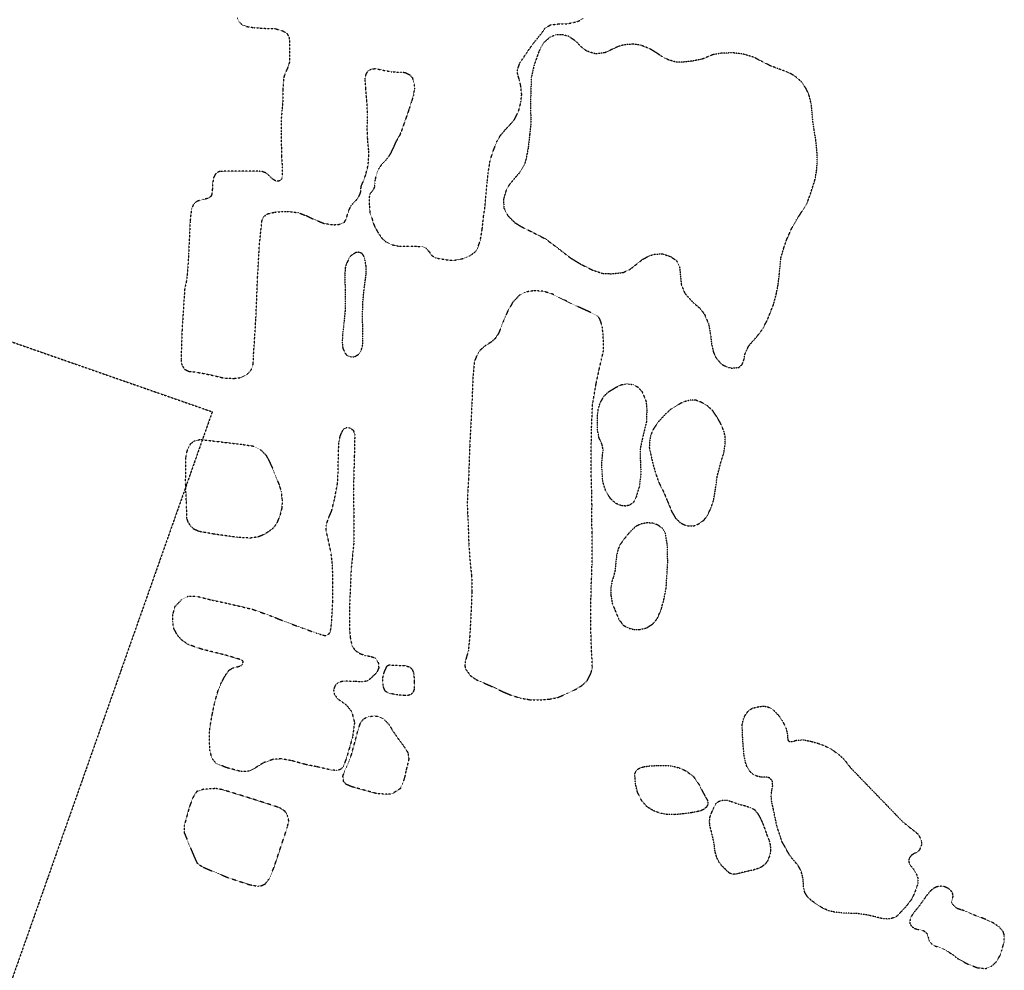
# Model space of a CAD drawing. Extents: x 386669 to 390179, y 98127 to 99995.
# Tile 4 of 9: x 387816 to 388351, y 99091 to 99607. Entities that reach past the tile are written whole.
import ezdxf

# ---------------------------------------------------------------- set-up
doc = ezdxf.new("R2010")
doc.units = 0
doc.header["$LTSCALE"] = 0.005
doc.header["$MEASUREMENT"] = 0
doc.linetypes.add('DGN Style 5', pattern=[20, 10, -10])
doc.linetypes.add('DGN Style 7', pattern=[57.5, 25, -10, 12.5, -10])
doc.layers.add('E_DTM_Building', color=3, linetype='DGN Style 5', lineweight=25)
doc.layers.add('E_DTM_ObscureArea', color=1, linetype='DGN Style 7', lineweight=25)

msp = doc.modelspace()

# ---------------------------------------------------------------- linework, layer by layer
at = {"layer": 'E_DTM_Building'}
for points in [[(387934.16, 99608.52, 1608.44), (387935.2, 99606.3, 1608.37), (387936.9, 99604.62, 1608.25), (387939.54, 99603.72, 1608.09), (387943.4, 99603.13, 1607.99), (387948.79, 99602.78, 1607.91), (387954.75, 99602.58, 1607.85), (387958.98, 99601.33, 1607.81), (387961.07, 99600.05, 1607.78), (387962.25, 99598.17, 1607.77), (387962.52, 99596.16, 1607.69), (387962.46, 99584.15, 1607.67), (387961.74, 99581.78, 1607.7), (387960.66, 99579.34, 1607.72), (387959.6, 99576.73, 1607.64), (387959.36, 99575.74, 1607.65), (387959.1, 99573.04, 1608.49), (387958.98, 99569.33, 1608.49), (387958.97, 99563.71, 1608.49), (387958.46, 99558.25, 1608.44), (387957.97, 99552.64, 1608.42), (387957.94, 99546.58, 1608.34), (387958.23, 99533.48, 1608.25), (387958.58, 99527.45, 1608.09), (387958.63, 99522.31, 1608.12), (387958.27, 99520.89, 1608.09), (387957.48, 99520.02, 1608.07), (387956.54, 99519.72, 1608.07), (387955.2, 99519.72, 1608.07), (387953.39, 99520.85, 1608.07), (387951.89, 99522.23, 1608.07), (387950.65, 99523.57, 1608.07), (387949.3, 99524.32, 1608.09), (387947.8, 99524.89, 1608.12), (387946.13, 99525.07, 1608.12), (387924.64, 99525.04, 1607.88), (387922.39, 99523.83, 1607.85), (387921.25, 99521.43, 1607.83), (387920.76, 99518.28, 1607.78), (387920.62, 99515.54, 1607.69), (387920.39, 99513.16, 1607.59), (387920.2, 99512.18, 1607.53), (387919.88, 99511.51, 1607.73), (387918.88, 99510.73, 1607.81), (387917.58, 99510.14, 1607.77), (387915.53, 99509.75, 1607.73), (387912.18, 99508.72, 1607.62), (387910.29, 99506.96, 1607.48), (387909.37, 99504.57, 1607.35), (387908.9, 99501.8, 1607.21), (387908.67, 99499.43, 1607.3), (387908.49, 99497.75, 1608.12), (387907.67, 99480.1, 1607.94), (387907.25, 99472.3, 1607.94), (387906.73, 99467.1, 1607.98), (387906.13, 99463.3, 1608.01), (387905.81, 99462.35, 1607.97), (387905.55, 99460.99, 1607.31), (387904.13, 99438.89, 1607.16), (387903.59, 99422.98, 1607.09), (387904.01, 99419.74, 1606.99), (387905.49, 99417.46, 1606.9), (387907.8, 99416.36, 1606.9), (387911.73, 99415.96, 1606.89), (387919.79, 99414.38, 1606.93), (387927.15, 99412.64, 1606.82), (387932.46, 99412.51, 1606.72), (387936.26, 99412.97, 1606.67), (387939.31, 99414.47, 1606.6), (387941.74, 99417.03, 1606.6), (387942.85, 99420.4, 1606.65), (387942.95, 99424.45, 1606.72), (387943.59, 99434.02, 1606.9), (387944.3, 99445.04, 1606.96), (387945.18, 99466.76, 1606.99), (387946.16, 99484.3, 1607.12), (387947.48, 99497.83, 1607.18), (387948.25, 99500.1, 1607.18), (387950.6, 99501.93, 1607.12), (387954.8, 99502.91, 1606.83), (387958.43, 99503.17, 1606.9), (387961.31, 99503.26, 1606.89), (387967.23, 99502.6, 1606.83), (387971.65, 99500.96, 1606.65), (387975.36, 99499.15, 1606.46), (387981.28, 99496.76, 1606.32), (387986.45, 99495.99, 1606.2), (387990, 99496.29, 1606.18), (387992.24, 99497.14, 1606.09), (387993.54, 99499.35, 1605.89), (387993.99, 99501.29, 1605.4), (387994.85, 99503.83, 1604.52), (387995.89, 99506.18, 1603.63), (387997.39, 99507.96, 1602.94), (387999.03, 99509.58, 1602.35), (388000.74, 99512.28, 1601.66), (388001.26, 99513.93, 1601.44), (388001.48, 99516.67, 1601.33), (388001.85, 99517.77, 1600.65), (388002.61, 99519.44, 1600.51), (388004.06, 99523.28, 1600.43), (388005.31, 99528.53, 1600.44), (388005.67, 99533.1, 1600.4), (388005.65, 99536.35, 1600.39), (388005.3, 99539.54, 1600.33), (388005.13, 99541.58, 1600.66), (388005.01, 99543.47, 1601.26), (388004.91, 99545.23, 1601.65), (388004.75, 99549.05, 1601.83), (388005, 99552.54, 1602.01), (388004.91, 99556.03, 1602.24), (388004.81, 99560.64, 1602.51), (388004.57, 99563.59, 1602.56), (388004.33, 99565.96, 1602.99), (388003.99, 99570.47, 1603.86), (388003.66, 99575.39, 1605.03), (388004.16, 99577.74, 1605.48), (388005.14, 99579.43, 1605.63), (388006.86, 99580.52, 1605.79), (388009.21, 99580.92, 1605.82), (388012.7, 99580.14, 1605.66), (388018.1, 99579.15, 1605.54), (388021.5, 99578.98, 1605.57), (388023.35, 99579.01, 1605.63), (388025.27, 99578.76, 1605.67), (388027.75, 99577.61, 1605.63), (388029.29, 99576.01, 1605.48), (388030.34, 99572.84, 1605.3), (388030.45, 99569.96, 1605.08), (388029.89, 99566.33, 1604.76), (388028.86, 99562.94, 1604.34), (388027.64, 99559.21, 1603.93), (388026.82, 99556.71, 1603.38), (388026.22, 99555.01, 1603.11), (388025.29, 99552.34, 1602.94), (388024.39, 99549.83, 1602.84), (388023.36, 99546.9, 1602.6), (388022.61, 99545.03, 1602.13), (388021.57, 99543.13, 1601.69), (388020.35, 99541, 1600.99), (388019.23, 99538.52, 1600.83), (388017.48, 99534.83, 1600.71), (388016.15, 99532.57, 1600.58), (388014.34, 99530.53, 1600.46), (388012.63, 99528.82, 1600.38), (388011.2, 99526.68, 1600.42), (388010.34, 99524.67, 1600.3), (388009.6, 99522.63, 1600.19), (388009.05, 99520.4, 1599.98), (388008.87, 99518.53, 1599.9), (388008.84, 99517, 1599.8), (388008.68, 99516.41, 1601.49), (388008.23, 99515.38, 1601.49), (388007.87, 99514.69, 1601.47), (388006.97, 99513.67, 1601.5), (388006.41, 99512.92, 1601.55), (388006.04, 99511.94, 1601.65), (388005.86, 99510.73, 1601.85), (388005.95, 99506.7, 1603.22), (388006.16, 99504.16, 1604.27), (388006.27, 99502.4, 1605.4), (388006.79, 99501.08, 1606.06), (388007.42, 99499.4, 1606.28), (388008.09, 99496.82, 1606.27), (388009.01, 99494.75, 1606.15), (388010.95, 99491.29, 1605.8), (388012.86, 99488.6, 1605.43), (388014.91, 99486.76, 1605.22), (388017.59, 99485.33, 1605.14), (388021.75, 99484.36, 1605.14), (388028.1, 99484.31, 1605.06), (388034.41, 99484.26, 1605.05), (388036.63, 99483.38, 1604.98), (388038.58, 99481.23, 1605.05), (388039.85, 99479.36, 1604.98), (388041.92, 99477.98, 1604.94), (388042.02, 99477.98, 1605.44), (388048.51, 99476.87, 1605.59), (388051.45, 99476.67, 1605.69), (388054.15, 99477.01, 1605.84), (388058.02, 99477.96, 1605.95), (388060.45, 99479.03, 1605.9), (388063.71, 99481.48, 1605.9), (388064.86, 99483.43, 1605.88), (388066.26, 99487.39, 1605.72), (388067.31, 99493.61, 1605.5), (388067.97, 99499.93, 1605.3), (388068.74, 99505.07, 1605.05), (388070, 99519.11, 1604.66), (388070.59, 99524.31, 1604.36), (388071.58, 99530.66, 1604.03), (388073.21, 99535.82, 1603.93), (388075.2, 99541.1, 1603.9), (388077.26, 99544.61, 1603.91), (388080.41, 99548.3, 1603.76), (388084.73, 99552.9, 1603.55), (388087.06, 99557.55, 1603.71), (388088.36, 99562.69, 1603.67), (388088.8, 99566.81, 1603.63), (388088.28, 99571.5, 1603.6), (388087.63, 99574.38, 1603.61)], [(388087.63, 99574.38, 1603.61), (388086.61, 99577.67, 1603.58), (388086.44, 99580.17, 1603.56), (388087.74, 99583.87, 1603.59), (388091.53, 99589.47, 1603.83), (388094.79, 99594.14, 1603.78), (388099.32, 99599.77, 1603.87), (388101.54, 99602.86, 1603.81), (388104.3, 99604.58, 1603.89), (388108.82, 99605.2, 1603.91), (388113.82, 99605.31, 1603.96), (388119.17, 99606.44, 1604.05), (388122.36, 99608.25, 1604.07)], [(388061.66, 99397.72, 1607.2), (388060.53, 99376.24, 1607.25), (388059.88, 99357.51, 1607.36), (388059.42, 99350.59, 1607.47), (388059.15, 99343.56, 1607.41), (388059.65, 99334.12, 1607.45), (388060.04, 99321.62, 1607.31), (388060.73, 99312.85, 1607.33), (388061.48, 99305.37, 1607.24), (388061.76, 99300.57, 1607.26), (388061.71, 99296.7, 1607.25), (388061.28, 99286.52, 1607.34), (388060.58, 99272.78, 1607.26), (388059.79, 99264.51, 1607.22), (388058.79, 99261.17, 1607.15), (388058.1, 99258.6, 1607.01), (388057.9, 99256.48, 1606.82), (388058.08, 99254.84, 1606.77), (388061.01, 99250.84, 1606.71), (388064.11, 99248.75, 1606.67), (388068.22, 99246.95, 1606.59), (388072.84, 99244.95, 1606.49), (388076.92, 99242.98, 1606.34), (388079.62, 99241.72, 1606.13), (388083.34, 99240.22, 1605.9), (388088.2, 99238.73, 1605.8), (388093.22, 99237.87, 1605.79), (388099.04, 99237.74, 1605.84), (388103.91, 99238.19, 1605.87), (388108.29, 99239.01, 1605.87), (388113.43, 99241.21, 1605.94), (388117.91, 99243.36, 1605.95), (388121.71, 99245.7, 1606), (388124.49, 99248.37, 1606.05), (388126.47, 99252.28, 1606.16), (388127.21, 99255.31, 1606.27), (388126.97, 99261.1, 1606.51), (388126.7, 99265.86, 1606.71), (388126.54, 99271.25, 1606.92), (388126.34, 99277, 1606.94), (388126.28, 99285.57, 1606.96), (388126.45, 99292.96, 1606.96), (388126.53, 99299.44, 1606.99), (388126.84, 99304.54, 1606.97), (388127.02, 99311.23, 1606.99), (388127.08, 99328.76, 1607.03), (388126.87, 99335.66, 1606.99), (388127.01, 99343.38, 1606.9), (388126.9, 99350.63, 1606.78), (388126.58, 99359.38, 1606.83), (388126.58, 99374.18, 1606.82), (388126.76, 99384.83, 1606.81), (388127.26, 99398.02, 1606.77), (388129.2, 99409.35, 1606.59), (388130.85, 99417.16, 1606.42), (388132.19, 99422.84, 1606.35), (388133.21, 99427.37, 1606.31), (388133.29, 99431.38, 1606.28), (388133.07, 99436.02, 1606.23), (388132.63, 99440.23, 1606.23), (388131.78, 99443.49, 1606.31), (388130.93, 99445.32, 1606.39), (388130.01, 99446.44, 1606.38), (388126.31, 99448.31, 1606.38), (388118.81, 99451.72, 1606.59), (388112.06, 99454.99, 1606.74), (388105.09, 99458.49, 1606.74), (388100.27, 99459.9, 1606.77), (388095.43, 99460.11, 1606.77), (388090.67, 99459.39, 1606.78), (388087.52, 99457.68, 1606.83), (388083.92, 99453.83, 1606.8), (388081.15, 99448.98, 1606.88), (388078.98, 99443.9, 1606.9), (388076.22, 99436.99, 1606.94), (388074.28, 99434.06, 1606.94), (388071.94, 99432.05, 1606.97), (388069.35, 99430.52, 1607.08), (388066.84, 99428.45, 1607.15), (388065.82, 99427.3, 1607.19), (388064.06, 99424.18, 1607.18), (388063.01, 99421.54, 1607.13), (388062.66, 99417.76, 1607.09), (388062.24, 99412.98, 1607.09), (388061.66, 99397.72, 1607.2)], [(387971.44, 99202.6, 1609.7), (387963.68, 99204.72, 1609.91), (387958.24, 99205.7, 1610.06), (387953.84, 99205.5, 1610.13), (387948.48, 99203.61, 1610.18), (387943.89, 99200.75, 1610.18), (387940.41, 99199.02, 1610.21), (387936.31, 99198.8, 1610.23), (387928.26, 99200.93, 1610.31), (387922.66, 99203.22, 1610.31), (387920.41, 99206, 1610.28), (387919.33, 99210.11, 1610.28), (387919.12, 99214.1, 1610.19), (387919.12, 99220.9, 1610.18), (387919.43, 99223.6, 1610.21), (387920.5, 99229.63, 1610.25), (387921.91, 99236.42, 1610.27), (387923.85, 99243.18, 1610.36), (387925.54, 99247.15, 1610.38), (387927.61, 99250.96, 1610.34), (387929.64, 99253.89, 1610.39), (387931.8, 99255.14, 1610.36), (387934.5, 99255.82, 1610.34), (387936.15, 99256.33, 1610.34), (387936.99, 99257.14, 1610.34), (387937.37, 99258.49, 1610.34), (387936.89, 99259.36, 1610.33), (387928.43, 99261.91, 1610.32), (387914.87, 99265.31, 1610.11), (387907.61, 99267.79, 1609.99), (387903.72, 99270.47, 1609.9), (387901.53, 99273.05, 1609.77), (387899.72, 99276.45, 1609.7), (387899.47, 99277.41, 1609.67), (387899.11, 99280.27, 1609.47), (387899.11, 99284.14, 1609.26), (387900.39, 99288.58, 1609.16), (387903.99, 99292.34, 1608.95), (387907.39, 99294.11, 1608.93), (387911.75, 99294.19, 1608.97), (387920.55, 99291.96, 1609.04), (387929.41, 99290.1, 1609.15), (387942.65, 99286.96, 1609.24), (387952.9, 99283.25, 1609.31), (387961.56, 99279.77, 1609.43), (387969.89, 99276.71, 1609.63), (387977.33, 99274.04, 1609.74), (387979.71, 99273.25, 1609.74), (387980.85, 99272.93, 1609.81), (387981.81, 99272.76, 1609.9), (387982.99, 99272.95, 1609.97), (387984.04, 99273.69, 1609.94), (387984.83, 99275.08, 1609.8), (387985.44, 99279.54, 1609.51), (387986.07, 99291.26, 1609.35), (387986.14, 99301.82, 1609.06), (387985.95, 99310.5, 1609.04), (387985.11, 99317.97, 1608.92), (387983.77, 99324.21, 1608.94), (387982.48, 99329.79, 1608.95), (387982.5, 99332.47, 1608.89), (387983.52, 99335.98, 1608.71), (387985.36, 99340.17, 1608.66), (387987, 99346.61, 1608.45), (387988.68, 99355.62, 1608.3), (387989.07, 99363.81, 1608.14), (387989.13, 99371.98, 1608.06), (387989.46, 99378.27, 1607.79), (387990.07, 99380.92, 1607.44), (387990.81, 99382.83, 1607.11), (387991.59, 99384.34, 1606.57), (387992.04, 99384.96, 1606.33), (387993.41, 99385.73, 1606.33), (387995.19, 99385.71, 1606.35), (387997.2, 99384.32, 1606.37), (387998.02, 99381.95, 1606.36), (387997.78, 99370.02, 1606.36), (387997.25, 99350.77, 1606.65), (387997.55, 99336.82, 1606.63), (387997.57, 99323.75, 1606.58), (387996.05, 99308.91, 1606.65), (387995.14, 99287.32, 1606.44), (387995.13, 99276.15, 1606.36), (387995.6, 99271.45, 1606.38), (387996.48, 99267.32, 1606.33), (387998.19, 99264.7, 1606.26), (388000.63, 99263.04, 1606.14), (388003.57, 99261.97, 1605.99), (388006.79, 99261.38, 1605.96), (388009.39, 99260.44, 1605.8), (388010.84, 99257.88, 1605.69), (388011.07, 99255.14, 1605.63), (388010.24, 99253.17, 1605.71), (388009.42, 99252.07, 1605.95), (388008.01, 99250.76, 1606.37), (388006.53, 99249.24, 1606.83), (388004.62, 99247.96, 1607.38), (388001.76, 99247.6, 1608.19), (387997.67, 99247.75, 1609.03), (387992.13, 99247.99, 1609.57), (387988.98, 99247.19, 1609.73), (387987.34, 99245.57, 1609.85), (387986.51, 99243.19, 1609.88), (387986.91, 99240.87, 1609.84), (387988.64, 99238.42, 1609.81), (387993.41, 99235.07, 1609.79), (387996.36, 99231.36, 1609.7), (387997.89, 99225.47, 1609.64), (387996.85, 99217.63, 1609.52), (387993.85, 99207.24, 1609.53), (387991.85, 99201.51, 1609.49), (387990.25, 99199.93, 1609.49), (387988.2, 99199.39, 1609.56), (387985.09, 99199.63, 1609.57), (387977.23, 99201.44, 1609.68), (387971.44, 99202.6, 1609.7)], [(387906.22, 99369.1, 1608.5), (387906.43, 99371.28, 1608.35), (387907.4, 99374.58, 1608.09), (387908.88, 99377.06, 1607.99), (387910.78, 99378.47, 1607.87), (387913.93, 99379.31, 1607.74), (387922.82, 99378.28, 1607.89), (387936.37, 99376.67, 1607.87), (387942.8, 99375.72, 1607.89), (387946.71, 99373.78, 1607.98), (387949.58, 99371.04, 1608.07), (387950.82, 99368.93, 1608.18), (387952.85, 99364.73, 1608.28), (387954.61, 99360.35, 1608.42), (387956.89, 99354.7, 1608.49), (387958.03, 99350.95, 1608.62), (387958.54, 99346.26, 1608.72), (387958.42, 99342.35, 1608.88), (387957.4, 99338.2, 1608.88), (387955.72, 99333.99, 1608.9), (387953.76, 99331.13, 1608.93), (387951.22, 99329.22, 1608.9), (387948.4, 99327.5, 1608.87), (387945.42, 99326.31, 1608.87), (387941.29, 99325.69, 1608.85), (387934.23, 99326.09, 1608.82), (387921.6, 99327.84, 1608.7), (387913.23, 99329.34, 1608.62), (387910.43, 99330.64, 1608.67), (387908.81, 99332.32, 1608.64), (387907.55, 99334.19, 1608.56), (387906.82, 99336.38, 1608.52), (387906.55, 99343.51, 1608.54), (387906.07, 99355.83, 1608.62), (387906.22, 99369.1, 1608.5)], [(388015.66, 99256.32, 1605.94), (388016.58, 99256.77, 1605.99), (388025.39, 99256.39, 1605.95), (388027.58, 99255.75, 1605.92), (388028.59, 99255.09, 1605.9), (388029.34, 99254.04, 1605.79), (388029.9, 99252.69, 1605.78), (388030.11, 99251.64, 1605.54), (388030.28, 99249.67, 1605.38), (388030.37, 99247.58, 1605.38), (388030.45, 99245.65, 1605.42), (388030.34, 99243.57, 1605.48), (388029.73, 99241.96, 1605.54), (388028.71, 99240.8, 1605.63), (388027.19, 99240.22, 1605.85), (388025.26, 99240.18, 1606.13), (388021.41, 99240.44, 1606.5), (388017.93, 99241.09, 1606.69), (388016.07, 99241.6, 1606.87), (388014.6, 99242.51, 1606.72), (388013.84, 99244.17, 1606.31), (388013.47, 99245.59, 1606.08), (388013.33, 99247.35, 1606.02), (388013.26, 99249.57, 1606.01), (388013.58, 99251.16, 1605.97), (388014.3, 99253.4, 1605.95), (388015.66, 99256.32, 1605.94)], [(388026.65, 99202.36, 1609.04), (388026, 99199.79, 1609.02), (388025.5, 99197.44, 1608.81), (388024.98, 99195.21, 1608.95), (388024.18, 99192.51, 1609.19), (388022.82, 99189.55, 1609.42), (388018.44, 99186.79, 1609.47), (388016.04, 99186.39, 1609.47), (388009.85, 99186.86, 1609.49), (387996.61, 99190.49, 1609.46), (387993.4, 99191.83, 1609.47), (387991.95, 99193.4, 1609.52), (387991.59, 99196.34, 1609.51), (387992.51, 99199.13, 1609.47), (387994.18, 99202.74, 1609.46), (387996, 99207.17, 1609.52), (387998.18, 99215.07, 1609.43), (387999.83, 99221.43, 1609.51), (388001.36, 99225.84, 1609.58), (388003.38, 99227.82, 1609.51), (388005.98, 99228.74, 1609.46), (388008.71, 99229.06, 1609.41), (388010.71, 99228.81, 1609.3), (388013.85, 99227.3, 1609.19), (388016.61, 99224.4, 1609.08), (388019.09, 99220.32, 1609.08), (388021.52, 99216.85, 1608.94), (388024.03, 99213.48, 1608.94), (388025.43, 99211.54, 1608.92), (388026.92, 99209.02, 1609.04), (388027.4, 99205.72, 1609.09), (388026.65, 99202.36, 1609.04)], [(387910.61, 99152.77, 1609.64), (387912.35, 99148.9, 1609.64), (387915.8, 99146.73, 1609.64), (387928.91, 99141.26, 1609.58), (387940.8, 99137.34, 1609.53), (387945.4, 99136.51, 1609.49), (387947.57, 99136.86, 1609.47), (387949.54, 99137.9, 1609.52), (387951.65, 99140.8, 1609.63), (387954.17, 99146.78, 1609.66), (387961.38, 99168.54, 1609.81), (387962.19, 99172.07, 1609.84), (387961.36, 99175.09, 1609.84), (387960.11, 99177.21, 1609.87), (387957.15, 99179.15, 1609.91), (387948.04, 99182.14, 1610.01), (387935.29, 99186.14, 1610.17), (387926.16, 99188.92, 1610.24), (387922.56, 99189.57, 1610.24), (387915.75, 99189.16, 1610.22), (387912.06, 99187.91, 1610.15), (387909.88, 99184.43, 1610.11), (387908.04, 99179.33, 1610.15), (387905.26, 99169.24, 1610), (387905.21, 99165.86, 1609.98), (387910.61, 99152.77, 1609.64)], [(388315.66, 99103.4, 1600.2), (388319.56, 99101.57, 1600.18), (388322.92, 99099.42, 1600.25), (388326.22, 99096.88, 1600.28), (388331.61, 99094.06, 1600.2), (388336.37, 99092.24, 1600.13), (388341, 99091.69, 1599.97), (388344.23, 99092.99, 1599.59), (388346.69, 99095.23, 1599.19), (388348.78, 99098.73, 1598.7), (388349.78, 99101.64, 1598.48), (388351.04, 99106.17, 1598.29), (388351.15, 99109.68, 1598.16), (388350.58, 99111.78, 1598.05), (388348.33, 99114.33, 1598.16), (388345.45, 99116.37, 1598.27), (388341.1, 99118.45, 1598.17), (388334.41, 99120.95, 1598.27), (388331.03, 99122.58, 1598.1), (388328.08, 99123.57, 1598.16), (388326.39, 99124.08, 1598.1), (388325.17, 99124.52, 1597.82), (388324.39, 99125.39, 1596.63), (388323.1, 99126.52, 1596.71), (388322.58, 99127.34, 1597.02), (388322.47, 99128.32, 1597.59), (388323.11, 99129.98, 1598.05), (388323.33, 99131.03, 1598.05), (388323.04, 99132.67, 1597.97), (388322.08, 99134.22, 1597.94), (388320.59, 99135.35, 1597.97), (388318.59, 99136.22, 1597.94), (388316.77, 99136.48, 1597.98), (388314.61, 99136.2, 1598.01), (388312.68, 99135.26, 1598.03), (388311.28, 99134.23, 1598), (388308.91, 99131.42, 1598.24), (388306.79, 99128.39, 1598.42), (388304.44, 99125.16, 1598.87), (388301.71, 99121.91, 1599.39), (388300.39, 99119.74, 1599.85), (388299.85, 99117.76, 1600.22), (388299.82, 99116.1, 1600.51), (388300.66, 99114.78, 1600.75), (388302.35, 99113.57, 1600.82), (388303.99, 99113.06, 1600.79), (388305.72, 99112.79, 1600.63), (388307.51, 99112.2, 1600.61), (388308.55, 99111.36, 1600.57), (388309.23, 99110.51, 1600.53), (388309.89, 99108.32, 1600.5), (388310.37, 99106.79, 1600.39), (388311, 99105.79, 1600.29), (388312.11, 99104.82, 1600.29), (388313.39, 99104.01, 1600.28), (388315.66, 99103.4, 1600.2)]]:
    msp.add_polyline3d(points, dxfattribs=at)
at = {"layer": 'E_DTM_ObscureArea', "extrusion": (-0.622094, 0.223131, 0.750475), "elevation": -218328.74}
msp.add_lwpolyline([(-224522.2, 248865.63), (-224526.86, 249565.67), (-223895.38, 249569.86), (-223890.73, 248869.82)], close=True, dxfattribs=at)
at = {"layer": 'E_DTM_ObscureArea'}
for points in [[(388141.03, 99592.84, 1603.91), (388134.02, 99589.51, 1604.25), (388128.92, 99588.88, 1604.32), (388124.12, 99590.4, 1604.25), (388121.04, 99592.75, 1604.23), (388118.47, 99595.56, 1604.19), (388114.39, 99598.38, 1604.11), (388110.94, 99599.32, 1604.09), (388107.44, 99599.24, 1604.05), (388104.12, 99597.93, 1604.03), (388100.79, 99594.97, 1603.97), (388098.28, 99590.57, 1603.91), (388095.55, 99582.92, 1603.93), (388094, 99575.99, 1603.82), (388093.66, 99566.14, 1603.78), (388093.59, 99558.71, 1603.76), (388093.8, 99551.31, 1603.54), (388093.1, 99544.86, 1603.6), (388092.32, 99537.86, 1603.88), (388091.17, 99531.85, 1604.09), (388090.27, 99528.62, 1604.25), (388087.86, 99524.64, 1604.62), (388084.73, 99520.94, 1604.77), (388082.04, 99517.83, 1604.91), (388080.26, 99514.45, 1604.97), (388078.92, 99509.94, 1605.18), (388079.05, 99505.15, 1605.55), (388081.33, 99500.87, 1605.77), (388085.08, 99497.13, 1605.89), (388089.06, 99494.72, 1606.1), (388095.22, 99491.66, 1606.18), (388101.9, 99488.23, 1606.16), (388108.94, 99482.92, 1606.24), (388114.97, 99478.2, 1606.2), (388120.9, 99474.57, 1605.75), (388127.14, 99471.45, 1605.48), (388132.66, 99469.58, 1605.22), (388137.69, 99469.38, 1604.93), (388143.95, 99470.04, 1604.7), (388148.04, 99472.04, 1604.58), (388151.91, 99475.11, 1604.54), (388154.62, 99477.26, 1604.52), (388158.17, 99479.14, 1604.5), (388160.98, 99479.99, 1604.46), (388165.36, 99480.22, 1604.17), (388169.96, 99478.61, 1603.54), (388172.88, 99476.52, 1602.88), (388174.59, 99473.37, 1602.35), (388175.12, 99467.85, 1601.98), (388175.55, 99463.48, 1601.77), (388177.47, 99458.7, 1601.69), (388181.86, 99453.84, 1601.32), (388185.63, 99450.66, 1600.85), (388188.1, 99447.43, 1600.48), (388190.4, 99442.06, 1600.24), (388191.45, 99436.1, 1599.99), (388192, 99431.2, 1599.78), (388192.97, 99426.95, 1599.68), (388194.49, 99423.57, 1599.48), (388197.38, 99420.24, 1599.03), (388200.39, 99418.71, 1598.49), (388203.06, 99418.04, 1598.06), (388206.94, 99418.5, 1597.45), (388208.72, 99420.23, 1597.22), (388209.77, 99423.2, 1597.08), (388210.13, 99425.5, 1596.87), (388210.86, 99427.42, 1596.77), (388211.98, 99429.71, 1596.95), (388213.15, 99431.32, 1597.12), (388214.78, 99433.1, 1597.06), (388217.16, 99435.85, 1596.91), (388219.39, 99438.85, 1596.79), (388220.77, 99441.23, 1596.79), (388222.54, 99444.68, 1596.71), (388224.12, 99448.79, 1596.57), (388225.71, 99452.77, 1596.48), (388227.17, 99458.26, 1596.4), (388228.14, 99463.08, 1596.3), (388228.86, 99469.32, 1596.24), (388229.66, 99477.84, 1596.38), (388231.2, 99483.26, 1596.63), (388232.86, 99488, 1596.75), (388235.46, 99493.85, 1596.98), (388238.33, 99498.97, 1597.24), (388241.19, 99503.33, 1597.37), (388243.98, 99507.82, 1597.49), (388245.98, 99513.42, 1597.45), (388248.16, 99520.26, 1597.45), (388249.11, 99525.29, 1597.49), (388249.45, 99530.26, 1597.57), (388249.3, 99536.16, 1597.67), (388248.67, 99542.01, 1597.78), (388247.81, 99547.37, 1598.02), (388247.07, 99552.19, 1598.27), (388246.66, 99557.1, 1598.39), (388246.21, 99561.6, 1599.03), (388245.06, 99566.31, 1599.5), (388243.54, 99569.75, 1599.89), (388240.57, 99574.04, 1600.73), (388236.94, 99577.1, 1601.38), (388233.07, 99579.04, 1601.94), (388227.97, 99580.88, 1602.47), (388223.85, 99582.46, 1603.06), (388219.04, 99584.95, 1603.45), (388214.81, 99587.07, 1603.6), (388209.31, 99588.73, 1603.7), (388203.69, 99589.43, 1603.82), (388197.39, 99589.25, 1603.8), (388192.71, 99588.44, 1603.78), (388186.94, 99586.04, 1603.74), (388181.73, 99584.98, 1603.7), (388176.9, 99584.44, 1603.68), (388172.64, 99584.43, 1603.74), (388168.35, 99585.72, 1603.78), (388164.68, 99587.68, 1603.82), (388161.99, 99589.45, 1603.82), (388158.36, 99591.68, 1603.78), (388153.32, 99593.67, 1603.66), (388149.43, 99594.17, 1603.66), (388144.79, 99593.84, 1603.76), (388141.03, 99592.84, 1603.91)], [(387992.84, 99472.63, 1606.62), (387992.63, 99469, 1606.68), (387992.65, 99464.58, 1606.75), (387992.89, 99461.04, 1606.8), (387992.76, 99449.24, 1606.96), (387992.03, 99441.55, 1607.03), (387991.38, 99436.01, 1607.01), (387991.19, 99432.18, 1606.95), (387991.51, 99428.95, 1606.89), (387992.7, 99426.3, 1606.8), (387993.6, 99425.21, 1606.74), (387994.88, 99424.55, 1606.54), (387996.13, 99424.2, 1606.1), (387997.9, 99424.25, 1605.9), (388000.13, 99425.6, 1605.81), (388001.52, 99427.81, 1605.8), (388002.32, 99430.41, 1605.74), (388002.45, 99436.73, 1605.61), (388002.26, 99445.1, 1605.58), (388002.39, 99453.3, 1605.49), (388003.14, 99461.29, 1605.4), (388004.24, 99469.36, 1605.34), (388004.2, 99473.48, 1605.34), (388003.39, 99477.78, 1605.36), (388002.75, 99479.36, 1605.45), (388002.06, 99480.32, 1605.57), (388001.05, 99480.84, 1605.84), (387999.8, 99481.09, 1606.37), (387998.75, 99480.95, 1606.57), (387997.39, 99480.18, 1606.49), (387995.57, 99478.81, 1606.45), (387994.42, 99476.78, 1606.49), (387993.35, 99474.4, 1606.6), (387992.84, 99472.63, 1606.62)], [(388135.98, 99405.21, 1606.02), (388140.36, 99407.85, 1605.71), (388143.41, 99409.2, 1605.26), (388145.99, 99409.55, 1604.91), (388149.11, 99409.2, 1604.36), (388151.84, 99407.84, 1603.97), (388154.18, 99405.36, 1603.52), (388156.32, 99400.32, 1603.11), (388156.79, 99396.24, 1602.94), (388156.59, 99388.87, 1602.9), (388154.54, 99380.45, 1603.25), (388153.21, 99374.23, 1603.6), (388153.17, 99370.58, 1603.6), (388153.57, 99360.86, 1603.37), (388152.77, 99353.99, 1603.6), (388150.95, 99347.86, 1604.32), (388149.59, 99345.21, 1604.68), (388147.46, 99343.59, 1605.09), (388145.23, 99343.12, 1605.46), (388143.02, 99343.28, 1605.65), (388139.96, 99344.54, 1605.89), (388137.14, 99347.05, 1606.16), (388134.53, 99351.16, 1606.34), (388132.85, 99356.45, 1606.37), (388132.47, 99361.77, 1606.37), (388132.34, 99366.64, 1606.3), (388132.7, 99370.59, 1606.22), (388133.05, 99373.78, 1606.24), (388132.47, 99376.61, 1606.32), (388130.88, 99379.98, 1606.41), (388129.93, 99384.78, 1606.55), (388129.97, 99391.72, 1606.61), (388130.34, 99395.46, 1606.61), (388131.24, 99398.63, 1606.57), (388133.25, 99402.58, 1606.43), (388135.98, 99405.21, 1606.02)], [(388166.95, 99393.1, 1601.38), (388163.11, 99388.93, 1601.9), (388160.29, 99384.85, 1602.39), (388158.86, 99381.43, 1602.68), (388158.3, 99378.29, 1602.78), (388158.16, 99374.98, 1602.72), (388158.76, 99371.94, 1602.59), (388160.05, 99366.35, 1602.33), (388161.71, 99360.51, 1602.04), (388163.33, 99355.91, 1601.71), (388165.96, 99350.77, 1601.34), (388168.03, 99345.79, 1600.83), (388170.35, 99340.14, 1600.46), (388172.29, 99336.73, 1600.05), (388174.91, 99334.07, 1599.72), (388176.92, 99333.07, 1599.23), (388179.05, 99332.28, 1598.8), (388182.41, 99332.36, 1598.1), (388185.26, 99333.56, 1597.82), (388187.92, 99335.5, 1597.41), (388189.76, 99338.06, 1597.14), (388191.8, 99342.42, 1596.89), (388193.13, 99346.24, 1596.77), (388193.99, 99351.53, 1596.67), (388195.07, 99359.25, 1596.57), (388197.2, 99367.4, 1596.53), (388198.73, 99372.13, 1596.53), (388199.47, 99377.21, 1596.65), (388199.36, 99380.98, 1596.93), (388198.72, 99383.74, 1597.37), (388196.75, 99388.38, 1597.84), (388195.38, 99390.81, 1598.18), (388192.62, 99394.98, 1598.6), (388189.5, 99397.81, 1599.03), (388186.34, 99399.53, 1599.35), (388183.5, 99400.6, 1599.68), (388180.47, 99400.62, 1600.01), (388177.17, 99399.87, 1600.26), (388173.54, 99398.05, 1600.69), (388169.95, 99395.83, 1601.1), (388166.95, 99393.1, 1601.38)], [(388144.72, 99325.49, 1605.59), (388142.25, 99322.13, 1605.98), (388141.16, 99319.56, 1606.12), (388140.35, 99316.13, 1606.34), (388139.96, 99312.52, 1606.41), (388139.51, 99308.09, 1606.41), (388138.75, 99304.87, 1606.51), (388137.92, 99302.46, 1606.59), (388137.33, 99298.84, 1606.49), (388137.28, 99294.51, 1606.22), (388138.1, 99289.7, 1606), (388139.27, 99287.12, 1605.87), (388141.52, 99281.67, 1605.63), (388143.99, 99278.37, 1604.95), (388146.8, 99276.82, 1604.23), (388149.75, 99276.04, 1603.76), (388153.05, 99276.04, 1603.11), (388156.69, 99276.89, 1602.69), (388160.01, 99279.03, 1602.29), (388162.45, 99281.84, 1601.96), (388164.58, 99286.83, 1601.38), (388166.21, 99292.74, 1600.77), (388167.35, 99298.88, 1600.52), (388167.77, 99306.13, 1600.28), (388168.18, 99312.76, 1600.09), (388167.94, 99322.15, 1600.38), (388166.88, 99328.31, 1600.83), (388165.2, 99331.12, 1601.18), (388162.79, 99332.78, 1601.77), (388160.52, 99333.69, 1602.31), (388157.19, 99334.03, 1603.06), (388153.6, 99333.38, 1603.78), (388150.7, 99331.97, 1604.38), (388147.39, 99328.81, 1605.05), (388144.72, 99325.49, 1605.59)], [(388267.4, 99201.05, 1595.07), (388295.96, 99171.46, 1595.1), (388299.17, 99168.9, 1595.51), (388304.46, 99164.65, 1595.83), (388306.01, 99161.3, 1596.18), (388306.11, 99158.94, 1596.42), (388305.14, 99156.41, 1596.65), (388304.53, 99155.66, 1596.65), (388303.07, 99154.71, 1596.69), (388300.61, 99153.27, 1596.77), (388299.43, 99151.78, 1596.77), (388299.17, 99149.91, 1596.83), (388299.69, 99148.48, 1596.83), (388300.47, 99147.35, 1596.9), (388301.91, 99145.64, 1597), (388303.3, 99143.22, 1597.12), (388304.23, 99140.63, 1597.32), (388304.16, 99138.07, 1597.62), (388303.37, 99135.55, 1597.88), (388302.08, 99132.15, 1598.33), (388300.74, 99129.37, 1598.7), (388297.77, 99125.53, 1599.21), (388294.72, 99122.3, 1600), (388292.68, 99120.08, 1600.57), (388290.19, 99119.07, 1600.98), (388287.71, 99118.67, 1601.3), (388284.61, 99118.94, 1601.24), (388280.85, 99119.88, 1601.48), (388277.05, 99120.77, 1601.87), (388272.27, 99121.55, 1602.19), (388267.66, 99121.72, 1602.6), (388263.25, 99121.91, 1602.85), (388258.62, 99122.46, 1603.03), (388255.63, 99123.16, 1603.11), (388252.47, 99124.54, 1603.16), (388249.64, 99126.41, 1603.26), (388246.52, 99128.53, 1603.43), (388244.25, 99130.61, 1603.63), (388242.69, 99133.05, 1603.75), (388242.06, 99135.93, 1603.81), (388241.81, 99139.81, 1603.86), (388241.41, 99141.97, 1604.02), (388240.71, 99144.64, 1604.07), (388239.26, 99147.39, 1604.17), (388237.59, 99149.55, 1604.25), (388235.9, 99151.41, 1604.32), (388234.66, 99152.99, 1604.35), (388232.88, 99156.02, 1604.23), (388231.49, 99158.69, 1604.02), (388230.31, 99160.67, 1603.88), (388229.26, 99163.97, 1603.55), (388227.55, 99168.9, 1602.93), (388226.52, 99173.88, 1602.34), (388225.6, 99178.38, 1601.61), (388224.7, 99182.35, 1601.21), (388224.35, 99186.03, 1600.73), (388224.92, 99189.46, 1600.07), (388225.24, 99191.13, 1599.82), (388225.02, 99193.75, 1599.7), (388223.7, 99195.25, 1599.6), (388222.21, 99195.74, 1599.65), (388220.56, 99195.77, 1599.79), (388218.62, 99195.85, 1599.93), (388216.77, 99196.28, 1600.13), (388214.67, 99197.17, 1600.34), (388212.75, 99198.99, 1600.34), (388211.23, 99201.38, 1600.17), (388210.27, 99204.47, 1599.94), (388209.66, 99207.84, 1599.52), (388209.3, 99211.6, 1599.34), (388208.97, 99216.07, 1599.12), (388208.83, 99219.23, 1598.84), (388208.66, 99224.2, 1598.35), (388209.34, 99227.39, 1598.03), (388210.61, 99229.97, 1597.77), (388212.18, 99231.92, 1597.44), (388214.13, 99233.19, 1597.19), (388217.36, 99234.04, 1596.76), (388220.34, 99234.41, 1596.4), (388222.64, 99233.95, 1596.32), (388225.36, 99232.57, 1596.29), (388228.61, 99229.09, 1596.18), (388230.48, 99226.44, 1596.1), (388232.59, 99221.96, 1596.03), (388233.14, 99219.41, 1596.03), (388233.44, 99216.26, 1596.01), (388233.66, 99215.62, 1595.89), (388234.44, 99215.19, 1595.67), (388235.93, 99215.08, 1595.08), (388237.81, 99215.76, 1595.07), (388241.87, 99216.06, 1595.07), (388245.93, 99215.25, 1595.07), (388250.36, 99214.01, 1595.07), (388253.81, 99212.69, 1595.07), (388257.7, 99210.63, 1595.07), (388261.57, 99207.73, 1595.07), (388263.93, 99205.58, 1595.07), (388267.4, 99201.05, 1595.07)], [(388164.24, 99202.16, 1603.52), (388166.95, 99202.17, 1603.41), (388170.64, 99201.8, 1603.17), (388174.43, 99200.82, 1602.89), (388178.17, 99199.15, 1602.72), (388182.19, 99196.09, 1602.5), (388184.98, 99192.09, 1602.52), (388186.91, 99188.34, 1602.57), (388188.76, 99184.89, 1602.86), (388189.86, 99183.05, 1603.02), (388189.98, 99180.92, 1603.27), (388189.17, 99179.44, 1603.69), (388187.8, 99178.34, 1604.11), (388186.5, 99177.6, 1604.62), (388184.35, 99177.06, 1604.89), (388180.91, 99176.4, 1605.14), (388176.37, 99175.81, 1605.42), (388171.86, 99175.38, 1605.71), (388167.67, 99175.5, 1605.79), (388163.96, 99176.18, 1605.9), (388160.35, 99177.55, 1606.07), (388156.83, 99179.71, 1606.02), (388153.93, 99183.12, 1606.09), (388151.73, 99187.59, 1606.04), (388150.77, 99191.53, 1605.84), (388150.39, 99194.84, 1605.49), (388150.35, 99197.81, 1605.14), (388150.84, 99198.84, 1605.06), (388151.3, 99199.56, 1605.03), (388152.28, 99200.37, 1604.87), (388154.96, 99201.43, 1604.51), (388158.94, 99201.92, 1604.05), (388164.24, 99202.16, 1603.52)], [(388222.18, 99164, 1603.39), (388223.15, 99161.75, 1603.62), (388223.9, 99158.95, 1603.82), (388224.06, 99155.9, 1604.02), (388223.69, 99153.43, 1604.16), (388222.98, 99151.63, 1604.19), (388222.37, 99150.19, 1604.19), (388221.33, 99148.73, 1604.29), (388219.47, 99147.16, 1604.46), (388217.35, 99146.11, 1604.61), (388214.73, 99145.28, 1604.78), (388211.28, 99144.57, 1604.88), (388208.18, 99143.81, 1605), (388206.08, 99143.19, 1605.05), (388204.09, 99142.93, 1605.05), (388202.67, 99143.23, 1605.16), (388201.63, 99143.68, 1605.32), (388200.47, 99144.75, 1605.59), (388199.49, 99145.69, 1605.83), (388198.13, 99147.13, 1606.51), (388197.1, 99148.07, 1606.7), (388195.99, 99149.66, 1606.78), (388194.83, 99152.03, 1606.77), (388193.92, 99155.34, 1606.47), (388193.5, 99158.38, 1606.02), (388193.23, 99160.5, 1605.82), (388192.05, 99165.61, 1605.47), (388191.13, 99169.16, 1605.18), (388190.89, 99171.57, 1604.87), (388191.14, 99174.03, 1604.53), (388192.08, 99176.58, 1603.99), (388193.22, 99179.19, 1603.44), (388194.32, 99181.34, 1602.95), (388195.94, 99182.63, 1602.7), (388198.19, 99183.32, 1602.43), (388200.55, 99183.23, 1602.23), (388202.66, 99182.58, 1602.15), (388206.88, 99181.03, 1602.09), (388209.73, 99180.37, 1602), (388213.12, 99179.29, 1602.02), (388215.32, 99178.11, 1602.05), (388217.2, 99175.84, 1602.16), (388218.7, 99173.16, 1602.41), (388219.77, 99170.78, 1602.79), (388220.94, 99167.62, 1603.02), (388222.18, 99164, 1603.39)]]:
    msp.add_polyline3d(points, dxfattribs=at)

doc.saveas('drawing.dxf')
